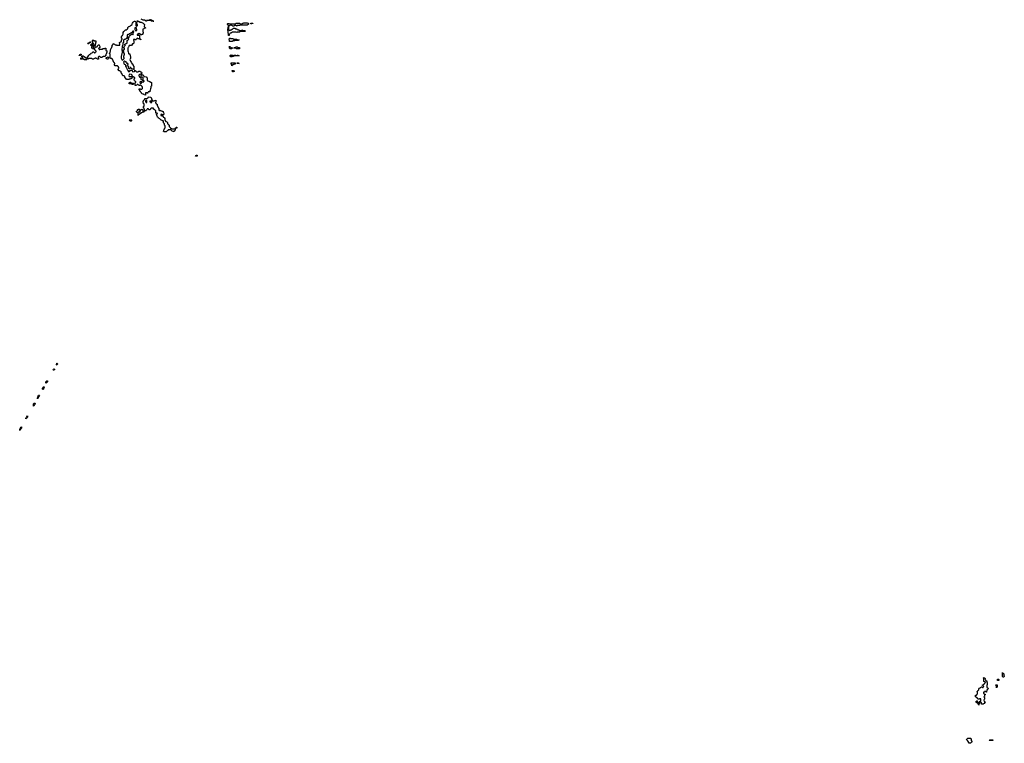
# Model space of a CAD drawing. Header units: inches. Extents: x 2777885 to 2884230, y 684484 to 829189.
# Tile 1 of 239: x 2777885 to 2813654, y 744246 to 770520. Entities that reach past the tile are written whole.
import ezdxf

# ---------------------------------------------------------------- set-up
doc = ezdxf.new("R2010")
doc.units = ezdxf.units.IN
doc.header["$MEASUREMENT"] = 0
for name, color, linetype in [('C7775', 7, 'Continuous'), ('C7786', 7, 'Continuous'), ('C7787', 7, 'Continuous'), ('C8714', 7, 'Continuous')]:
    doc.layers.add(name, color=color, linetype=linetype)

msp = doc.modelspace()

# ---------------------------------------------------------------- linework, layer by layer
at = {"layer": 'C7775', "color": 6}
for points in [[(2779230, 757982), (2779223, 757983), (2779222, 757990), (2779229, 758050), (2779250, 758051), (2779254, 758010), (2779250, 757999)], [(2779130, 757790), (2779109, 757790), (2779105, 757810), (2779110, 757832), (2779130, 757845), (2779153, 757830), (2779150, 757810), (2779137, 757803)], [(2778850, 757318), (2778836, 757336), (2778839, 757370), (2778850, 757391), (2778860, 757400), (2778870, 757406), (2778890, 757406), (2778898, 757390), (2778894, 757370), (2778853, 757327)], [(2778530, 756749), (2778529, 756790), (2778542, 756818), (2778554, 756866), (2778570, 756885), (2778590, 756891), (2778610, 756870), (2778574, 756826), (2778570, 756809), (2778560, 756800), (2778554, 756786), (2778550, 756769), (2778533, 756767)], [(2778730, 757090), (2778709, 757110), (2778709, 757130), (2778730, 757171), (2778749, 757190), (2778774, 757190), (2778772, 757172), (2778755, 757145), (2778746, 757110)], [(2778390, 756482), (2778383, 756483), (2778382, 756490), (2778390, 756572), (2778412, 756592), (2778430, 756598), (2778450, 756594), (2778430, 756549), (2778413, 756527), (2778410, 756509), (2778400, 756500)], [(2778110, 756028), (2778109, 756050), (2778119, 756061), (2778130, 756091), (2778142, 756098), (2778172, 756132), (2778174, 756114), (2778170, 756089), (2778150, 756059), (2778133, 756047), (2778130, 756038), (2778122, 756038)], [(2777890, 755608), (2777885, 755625), (2777890, 755652), (2777899, 755661), (2777929, 755730), (2777950, 755731), (2777954, 755714), (2777950, 755687), (2777930, 755664), (2777920, 755660), (2777910, 755638), (2777894, 755626)]]:
    msp.add_lwpolyline(points, close=True, dxfattribs=at)
at = {"layer": 'C7786', "color": 6}
for points in [[(2780550, 769466), (2780527, 769467), (2780522, 769482), (2780506, 769490), (2780502, 769522), (2780488, 769530), (2780502, 769538), (2780507, 769553), (2780522, 769558), (2780526, 769570), (2780522, 769582), (2780510, 769586), (2780470, 769586), (2780466, 769590), (2780467, 769613), (2780482, 769618), (2780487, 769633), (2780502, 769638), (2780510, 769654), (2780514, 769650), (2780518, 769618), (2780533, 769613), (2780538, 769598), (2780550, 769594), (2780582, 769598), (2780586, 769610), (2780582, 769642), (2780567, 769647), (2780562, 769662), (2780547, 769667), (2780542, 769722), (2780527, 769727), (2780522, 769742), (2780506, 769750), (2780522, 769758), (2780526, 769770), (2780542, 769778), (2780550, 769792), (2780558, 769778), (2780573, 769773), (2780578, 769758), (2780590, 769754), (2780653, 769753), (2780654, 769690), (2780638, 769682), (2780634, 769670), (2780632, 769588), (2780618, 769582), (2780613, 769567), (2780578, 769562), (2780573, 769547), (2780558, 769542), (2780554, 769510), (2780558, 769498), (2780574, 769490), (2780558, 769482)], [(2781810, 769846), (2781770, 769846), (2781758, 769842), (2781750, 769826), (2781738, 769822), (2781733, 769807), (2781678, 769802), (2781670, 769786), (2781658, 769782), (2781654, 769750), (2781662, 769730), (2781652, 769710), (2781651, 769689), (2781634, 769686), (2781632, 769590), (2781622, 769578), (2781612, 769550), (2781610, 769506), (2781592, 769468), (2781592, 769410), (2781610, 769392), (2781630, 769391), (2781647, 769393), (2781649, 769411), (2781687, 769453), (2781688, 769470), (2781674, 769510), (2781682, 769550), (2781710, 769574), (2781722, 769578), (2781726, 769590), (2781708, 769610), (2781710, 769634), (2781726, 769650), (2781762, 769658), (2781766, 769670), (2781786, 769674), (2781786, 769770), (2781808, 769772), (2781830, 769794), (2781842, 769798), (2781846, 769810), (2781842, 769822), (2781830, 769826), (2781822, 769842)], [(2785510, 769726), (2785509, 769769), (2785498, 769810), (2785508, 769830), (2785510, 769854), (2785531, 769851), (2785538, 769838), (2785550, 769834), (2785632, 769832), (2785650, 769814), (2785767, 769813), (2785774, 769810), (2785778, 769798), (2785790, 769794), (2785854, 769790), (2785838, 769782), (2785832, 769768), (2785710, 769766), (2785698, 769762), (2785690, 769749), (2785633, 769747), (2785618, 769742), (2785610, 769729)], [(2780790, 769434), (2780802, 769438), (2780810, 769454), (2780890, 769454), (2780902, 769458), (2780908, 769472), (2780967, 769473), (2780982, 769478), (2780990, 769492), (2781010, 769492), (2781013, 769413), (2781018, 769398), (2781051, 769391), (2781054, 769370), (2781050, 769326), (2781038, 769322), (2781033, 769307), (2781030, 769266), (2781018, 769262), (2781012, 769248), (2781010, 769226), (2781002, 769218), (2780990, 769186), (2780970, 769178), (2780950, 769186), (2780930, 769186), (2780918, 769182), (2780914, 769170), (2780893, 769167), (2780870, 769148), (2780828, 769148), (2780822, 769162), (2780807, 769167), (2780802, 769182), (2780790, 769186), (2780758, 769182), (2780753, 769167), (2780738, 769162), (2780734, 769150), (2780738, 769138), (2780754, 769130), (2780750, 769086), (2780708, 769088), (2780702, 769102), (2780670, 769106), (2780662, 769122), (2780650, 769126), (2780618, 769122), (2780613, 769107), (2780578, 769102), (2780570, 769086), (2780530, 769086), (2780522, 769102), (2780510, 769106), (2780390, 769106), (2780378, 769102), (2780370, 769086), (2780366, 769090), (2780362, 769122), (2780346, 769130), (2780346, 769170), (2780362, 769178), (2780370, 769194), (2780382, 769198), (2780388, 769232), (2780402, 769238), (2780410, 769254), (2780442, 769258), (2780450, 769274), (2780462, 769278), (2780470, 769294), (2780482, 769298), (2780486, 769310), (2780522, 769318), (2780526, 769330), (2780542, 769338), (2780548, 769352), (2780572, 769352), (2780578, 769338), (2780593, 769333), (2780598, 769318), (2780610, 769314), (2780622, 769318), (2780627, 769333), (2780642, 769338), (2780647, 769353), (2780662, 769358), (2780666, 769370), (2780662, 769382), (2780647, 769387), (2780642, 769402), (2780630, 769406), (2780622, 769422), (2780606, 769430), (2780606, 769490), (2780622, 769498), (2780627, 769533), (2780690, 769534), (2780707, 769553), (2780710, 769574), (2780746, 769610), (2780770, 769612), (2780772, 769590), (2780792, 769548), (2780794, 769510), (2780778, 769502), (2780773, 769487), (2780758, 769482), (2780754, 769470), (2780758, 769458), (2780773, 769453), (2780778, 769438)], [(2780390, 769646), (2780367, 769647), (2780362, 769662), (2780350, 769666), (2780348, 769672), (2780402, 769678), (2780406, 769690), (2780422, 769698), (2780430, 769714), (2780453, 769713), (2780453, 769687), (2780418, 769682), (2780413, 769667), (2780398, 769662)], [(2785530, 769458), (2785509, 769491), (2785510, 769554), (2785518, 769538), (2785530, 769534), (2785553, 769513), (2785572, 769512), (2785590, 769494), (2785633, 769493), (2785630, 769486), (2785598, 769482), (2785590, 769468), (2785570, 769468), (2785550, 769458)], [(2785750, 769468), (2785742, 769482), (2785730, 769486), (2785670, 769486), (2785666, 769490), (2785682, 769498), (2785688, 769512), (2785742, 769518), (2785750, 769534), (2785790, 769534), (2785798, 769518), (2785810, 769514), (2785874, 769510), (2785874, 769470), (2785870, 769468)], [(2780050, 769226), (2780046, 769230), (2780062, 769238), (2780067, 769253), (2780082, 769258), (2780087, 769273), (2780110, 769274), (2780114, 769270), (2780114, 769250), (2780098, 769242), (2780090, 769226)], [(2780130, 769066), (2780122, 769082), (2780106, 769090), (2780106, 769130), (2780110, 769134), (2780118, 769118), (2780133, 769113), (2780138, 769098), (2780154, 769090), (2780138, 769082)], [(2780290, 769046), (2780282, 769062), (2780228, 769068), (2780222, 769082), (2780187, 769087), (2780182, 769142), (2780167, 769147), (2780162, 769162), (2780146, 769170), (2780147, 769213), (2780194, 769210), (2780198, 769198), (2780210, 769194), (2780218, 769178), (2780234, 769170), (2780238, 769158), (2780270, 769154), (2780278, 769138), (2780293, 769133), (2780298, 769098), (2780314, 769090), (2780314, 769070), (2780298, 769062)], [(2781074, 769086), (2781058, 769090), (2781029, 769109), (2781028, 769130), (2781038, 769150), (2781070, 769164), (2781090, 769167), (2781102, 769162), (2781111, 769150), (2781111, 769129), (2781102, 769098), (2781090, 769089)], [(2781630, 769386), (2781618, 769382), (2781612, 769350), (2781603, 769337), (2781571, 769190), (2781571, 769129), (2781591, 769071), (2781610, 769056), (2781630, 769065), (2781649, 769071), (2781686, 769110), (2781686, 769130), (2781669, 769150), (2781666, 769190), (2781669, 769211), (2781682, 769218), (2781686, 769230), (2781688, 769270), (2781687, 769287), (2781669, 769310), (2781666, 769366), (2781648, 769368), (2781642, 769382)], [(2785650, 769214), (2785682, 769218), (2785689, 769231), (2785734, 769230), (2785732, 769208), (2785670, 769206), (2785658, 769202), (2785650, 769188), (2785598, 769182), (2785590, 769168), (2785550, 769168), (2785530, 769210), (2785535, 769225), (2785550, 769242), (2785572, 769232), (2785631, 769231), (2785638, 769218)], [(2785790, 769206), (2785766, 769210), (2785782, 769218), (2785786, 769230), (2785810, 769231), (2785818, 769218), (2785854, 769210), (2785850, 769208)], [(2785590, 768848), (2785588, 768888), (2785569, 768910), (2785570, 768954), (2785714, 768950), (2785712, 768910), (2785673, 768907), (2785658, 768902), (2785650, 768886), (2785618, 768882), (2785614, 768870), (2785598, 768862)], [(2785610, 768628), (2785606, 768670), (2785650, 768672), (2785658, 768658), (2785693, 768653), (2785690, 768646), (2785658, 768642), (2785650, 768629)], [(2785850, 768928), (2785789, 768929), (2785786, 768930), (2785786, 768950), (2785830, 768952), (2785838, 768938), (2785853, 768933)], [(2781890, 768546), (2781878, 768542), (2781870, 768526), (2781858, 768522), (2781852, 768490), (2781858, 768458), (2781892, 768452), (2781970, 768454), (2781978, 768462), (2781975, 768490), (2781968, 768510), (2781950, 768528), (2781930, 768529)], [(2782330, 768428), (2782298, 768422), (2782292, 768408), (2782292, 768352), (2782304, 768344), (2782330, 768342), (2782350, 768334), (2782362, 768338), (2782367, 768353), (2782367, 768407), (2782362, 768422)], [(2782370, 768326), (2782358, 768322), (2782352, 768290), (2782358, 768258), (2782370, 768254), (2782406, 768290), (2782402, 768302), (2782386, 768310), (2782382, 768322)], [(2781950, 768214), (2782010, 768214), (2782014, 768210), (2782010, 768166), (2781970, 768168), (2781962, 768182), (2781950, 768186), (2781870, 768186), (2781866, 768190), (2781866, 768230), (2781882, 768238), (2781887, 768253), (2781910, 768254), (2781918, 768238), (2781934, 768230), (2781938, 768218)], [(2782310, 768266), (2782270, 768266), (2782258, 768262), (2782254, 768250), (2782258, 768218), (2782290, 768212), (2782306, 768214), (2782308, 768232), (2782326, 768250), (2782322, 768262)], [(2782710, 767574), (2782770, 767574), (2782789, 767591), (2782833, 767593), (2782833, 767533), (2782830, 767526), (2782818, 767522), (2782814, 767510), (2782818, 767498), (2782832, 767492), (2782834, 767474), (2782854, 767470), (2782858, 767458), (2782874, 767450), (2782874, 767410), (2782878, 767398), (2782894, 767390), (2782898, 767358), (2782914, 767350), (2782918, 767318), (2782934, 767310), (2782934, 767250), (2782938, 767238), (2782953, 767233), (2782958, 767218), (2782970, 767214), (2782982, 767218), (2782990, 767234), (2782998, 767218), (2783010, 767214), (2783050, 767214), (2783058, 767198), (2783093, 767193), (2783098, 767158), (2783112, 767152), (2783118, 767098), (2783134, 767090), (2783118, 767082), (2783110, 767066), (2783078, 767062), (2783074, 767030), (2783078, 767018), (2783094, 767010), (2783098, 766978), (2783130, 766974), (2783138, 766958), (2783153, 766953), (2783154, 766890), (2783158, 766878), (2783174, 766870), (2783178, 766838), (2783193, 766833), (2783198, 766818), (2783230, 766814), (2783238, 766798), (2783253, 766793), (2783258, 766738), (2783273, 766733), (2783278, 766718), (2783293, 766713), (2783298, 766698), (2783312, 766692), (2783313, 766653), (2783318, 766638), (2783330, 766634), (2783338, 766618), (2783353, 766613), (2783358, 766578), (2783370, 766574), (2783410, 766574), (2783418, 766558), (2783430, 766554), (2783534, 766554), (2783534, 766510), (2783514, 766490), (2783512, 766468), (2783478, 766462), (2783470, 766446), (2783462, 766462), (2783426, 766470), (2783386, 766510), (2783382, 766522), (2783370, 766526), (2783290, 766526), (2783278, 766522), (2783273, 766507), (2783258, 766502), (2783253, 766487), (2783238, 766482), (2783233, 766467), (2783218, 766462), (2783210, 766446), (2783130, 766446), (2783122, 766462), (2783110, 766466), (2783108, 766470), (2783122, 766478), (2783126, 766490), (2783128, 766550), (2783142, 766558), (2783150, 766574), (2783162, 766578), (2783166, 766590), (2783166, 766670), (2783162, 766682), (2783146, 766690), (2783146, 766730), (2783142, 766742), (2783130, 766746), (2783122, 766762), (2783106, 766770), (2783106, 766830), (2783102, 766842), (2783070, 766846), (2783062, 766862), (2783026, 766870), (2783022, 766882), (2783010, 766886), (2783002, 766902), (2782987, 766907), (2782982, 766922), (2782947, 766927), (2782942, 766942), (2782927, 766947), (2782922, 766962), (2782910, 766966), (2782902, 766982), (2782890, 766986), (2782882, 767042), (2782870, 767046), (2782862, 767062), (2782846, 767070), (2782862, 767078), (2782867, 767093), (2782882, 767098), (2782886, 767110), (2782882, 767122), (2782827, 767127), (2782826, 767210), (2782822, 767222), (2782810, 767226), (2782790, 767246), (2782769, 767249), (2782766, 767266), (2782749, 767269), (2782742, 767302), (2782730, 767306), (2782670, 767306), (2782658, 767302), (2782654, 767290), (2782638, 767282), (2782634, 767270), (2782610, 767248), (2782586, 767250), (2782582, 767262), (2782566, 767270), (2782562, 767282), (2782550, 767286), (2782518, 767282), (2782513, 767267), (2782498, 767262), (2782494, 767230), (2782478, 767222), (2782470, 767206), (2782430, 767206), (2782418, 767202), (2782413, 767187), (2782398, 767182), (2782392, 767168), (2782350, 767166), (2782338, 767162), (2782330, 767146), (2782298, 767142), (2782293, 767127), (2782278, 767122), (2782273, 767107), (2782238, 767102), (2782234, 767090), (2782218, 767082), (2782214, 767070), (2782198, 767062), (2782194, 767050), (2782187, 767047), (2782186, 767130), (2782182, 767142), (2782150, 767146), (2782142, 767162), (2782126, 767170), (2782130, 767194), (2782142, 767198), (2782150, 767214), (2782162, 767218), (2782168, 767250), (2782186, 767254), (2782190, 767272), (2782230, 767274), (2782238, 767258), (2782253, 767253), (2782258, 767238), (2782270, 767234), (2782282, 767238), (2782290, 767254), (2782322, 767258), (2782330, 767274), (2782338, 767258), (2782354, 767250), (2782358, 767218), (2782370, 767214), (2782410, 767214), (2782422, 767218), (2782426, 767230), (2782422, 767262), (2782407, 767267), (2782402, 767302), (2782386, 767310), (2782386, 767370), (2782402, 767378), (2782406, 767390), (2782406, 767450), (2782402, 767462), (2782388, 767468), (2782387, 767487), (2782368, 767508), (2782366, 767550), (2782370, 767574), (2782382, 767578), (2782390, 767594), (2782402, 767598), (2782410, 767614), (2782422, 767618), (2782426, 767650), (2782430, 767654), (2782510, 767654), (2782522, 767658), (2782527, 767673), (2782542, 767678), (2782547, 767693), (2782562, 767698), (2782570, 767714), (2782650, 767712), (2782654, 767690), (2782670, 767674), (2782674, 767630), (2782678, 767618), (2782692, 767612), (2782698, 767578)], [(2782490, 767586), (2782458, 767582), (2782454, 767570), (2782458, 767538), (2782473, 767533), (2782478, 767518), (2782490, 767514), (2782502, 767518), (2782506, 767530), (2782506, 767570), (2782502, 767582)], [(2782670, 767566), (2782630, 767566), (2782618, 767562), (2782614, 767550), (2782618, 767538), (2782633, 767533), (2782638, 767518), (2782670, 767514), (2782682, 767518), (2782686, 767530), (2782682, 767562)], [(2781930, 766835), (2781910, 766837), (2781890, 766847), (2781881, 766861), (2781869, 766870), (2781866, 766890), (2781930, 766894), (2781951, 766871), (2781950, 766849)], [(2782250, 767226), (2782238, 767222), (2782233, 767207), (2782218, 767202), (2782214, 767170), (2782218, 767158), (2782230, 767154), (2782242, 767158), (2782247, 767173), (2782262, 767178), (2782266, 767190), (2782262, 767222)], [(2783050, 767086), (2783018, 767082), (2783014, 767070), (2783018, 767038), (2783050, 767034), (2783062, 767038), (2783066, 767050), (2783062, 767082)], [(2783546, 766566), (2783546, 766590), (2783562, 766598), (2783570, 766614), (2783593, 766613), (2783593, 766587), (2783558, 766582), (2783550, 766566)], [(2784290, 765565), (2784268, 765570), (2784278, 765590), (2784310, 765605), (2784330, 765602), (2784338, 765590), (2784330, 765569)]]:
    msp.add_lwpolyline(points, close=True, dxfattribs=at)
for points in [[(2782177, 770000), (2782173, 769987), (2782158, 769982), (2782154, 769970), (2782158, 769958), (2782190, 769954), (2782202, 769958), (2782210, 769974), (2782218, 769958), (2782233, 769953), (2782233, 769853), (2782238, 769838), (2782250, 769834), (2782258, 769818), (2782290, 769812), (2782290, 769806), (2782278, 769802), (2782270, 769786), (2782262, 769802), (2782246, 769810), (2782242, 769822), (2782188, 769828), (2782182, 769842), (2782150, 769846), (2782138, 769842), (2782134, 769810), (2782118, 769802), (2782110, 769786), (2782090, 769786), (2782082, 769802), (2782070, 769806), (2782030, 769806), (2782018, 769802), (2782014, 769790), (2782018, 769778), (2782034, 769770), (2782034, 769690), (2782030, 769666), (2782018, 769662), (2782010, 769648), (2781978, 769642), (2781950, 769589), (2781873, 769587), (2781858, 769582), (2781851, 769549), (2781832, 769528), (2781830, 769508), (2781812, 769490), (2781812, 769392), (2781818, 769378), (2781831, 769370), (2781834, 769290), (2781844, 769284), (2781858, 769282), (2781870, 769292), (2781874, 769274), (2781890, 769272), (2781893, 769213), (2781912, 769190), (2781914, 769110), (2781898, 769102), (2781892, 769070), (2781916, 769016), (2781940, 768980), (2781951, 768970), (2781953, 768933), (2781958, 768918), (2781970, 768914), (2782010, 768872), (2782012, 768850), (2782031, 768831), (2782034, 768730), (2782038, 768718), (2782050, 768714), (2782053, 768707), (2782030, 768706), (2782022, 768722), (2782010, 768726), (2781967, 768727), (2781962, 768742), (2781950, 768746), (2781942, 768762), (2781927, 768767), (2781922, 768782), (2781910, 768786), (2781898, 768782), (2781894, 768750), (2781890, 768746), (2781870, 768738), (2781849, 768749), (2781838, 768770), (2781847, 768793), (2781846, 768826), (2781834, 768826), (2781818, 768838), (2781810, 768838), (2781798, 768850), (2781788, 768870), (2781810, 768894), (2781822, 768898), (2781826, 768910), (2781810, 768926), (2781789, 768929), (2781770, 768966), (2781750, 768986), (2781730, 768986), (2781722, 769002), (2781710, 769006), (2781690, 769026), (2781670, 769006), (2781662, 768990), (2781672, 768972), (2781672, 768932), (2781682, 768910), (2781712, 768890), (2781731, 768851), (2781732, 768830), (2781751, 768791), (2781771, 768770), (2781782, 768750), (2781794, 768694), (2781810, 768692), (2781830, 768672), (2781831, 768651), (2781840, 768640), (2781850, 768632), (2781870, 768638), (2781890, 768652), (2781910, 768685), (2781930, 768692), (2781957, 768677), (2781993, 768633), (2782050, 768634), (2782066, 768650), (2782066, 768670), (2782070, 768674), (2782094, 768670), (2782098, 768658), (2782110, 768654), (2782118, 768638), (2782132, 768632), (2782190, 768631), (2782202, 768638), (2782210, 768651), (2782254, 768650), (2782292, 768630), (2782314, 768610), (2782318, 768598), (2782332, 768590), (2782318, 768582), (2782313, 768567), (2782313, 768547), (2782298, 768542), (2782294, 768526), (2782290, 768526), (2782282, 768542), (2782270, 768546), (2782254, 768530), (2782232, 768528), (2782214, 768510), (2782212, 768490), (2782231, 768471), (2782231, 768451), (2782240, 768440), (2782250, 768432), (2782286, 768434), (2782306, 768514), (2782322, 768518), (2782327, 768533), (2782334, 768530), (2782338, 768518), (2782370, 768514), (2782378, 768478), (2782390, 768474), (2782398, 768458), (2782492, 768450), (2782493, 768433), (2782512, 768410), (2782513, 768333), (2782518, 768318), (2782530, 768314), (2782538, 768298), (2782572, 768292), (2782590, 768274), (2782630, 768274), (2782638, 768258), (2782650, 768254), (2782670, 768234), (2782674, 768190), (2782673, 768113), (2782670, 768106), (2782658, 768102), (2782654, 768090), (2782654, 768030), (2782638, 768022), (2782631, 767949), (2782618, 767942), (2782614, 767910), (2782610, 767906), (2782570, 767906), (2782558, 767902), (2782553, 767887), (2782538, 767882), (2782534, 767850), (2782530, 767846), (2782522, 767862), (2782510, 767866), (2782470, 767866), (2782458, 767862), (2782454, 767850), (2782454, 767790), (2782450, 767786), (2782408, 767788), (2782402, 767802), (2782386, 767810), (2782382, 767822), (2782329, 767829), (2782326, 767846), (2782308, 767850), (2782306, 767870), (2782286, 767890), (2782282, 767902), (2782270, 767906), (2782266, 767926), (2782250, 767928), (2782248, 767950), (2782228, 767970), (2782226, 768010), (2782230, 768014), (2782270, 768012), (2782278, 767998), (2782310, 767994), (2782322, 767998), (2782330, 768014), (2782342, 768018), (2782346, 768030), (2782346, 768070), (2782342, 768082), (2782330, 768086), (2782326, 768110), (2782290, 768146), (2782258, 768142), (2782250, 768126), (2782230, 768126), (2782222, 768142), (2782190, 768148), (2782182, 768162), (2782170, 768166), (2782158, 768162), (2782154, 768150), (2782130, 768148), (2782110, 768128), (2782086, 768130), (2782078, 768150), (2782078, 768190), (2782086, 768210), (2782086, 768230), (2782106, 768250), (2782106, 768270), (2782086, 768290), (2782061, 768301), (2782038, 768350), (2782049, 768371), (2782068, 768390), (2782068, 768410), (2782010, 768448), (2781993, 768447), (2781978, 768442), (2781974, 768410), (2781958, 768402), (2781954, 768390), (2781918, 768382), (2781910, 768366), (2781870, 768366), (2781858, 768362), (2781850, 768346), (2781770, 768348), (2781762, 768362), (2781747, 768367), (2781746, 768390), (2781708, 768430), (2781702, 768462), (2781690, 768466), (2781682, 768482), (2781627, 768487), (2781622, 768522), (2781606, 768530), (2781606, 768550), (2781586, 768570), (2781582, 768582), (2781566, 768590), (2781566, 768630), (2781562, 768642), (2781530, 768646), (2781522, 768662), (2781488, 768668), (2781482, 768682), (2781467, 768687), (2781462, 768702), (2781448, 768708), (2781450, 768714), (2781462, 768718), (2781470, 768754), (2781482, 768758), (2781486, 768770), (2781482, 768802), (2781467, 768807), (2781462, 768822), (2781447, 768827), (2781442, 768842), (2781430, 768846), (2781347, 768847), (2781342, 768862), (2781326, 768870), (2781326, 768910), (2781342, 768918), (2781346, 768930), (2781342, 768942), (2781327, 768947), (2781322, 768962), (2781307, 768967), (2781287, 768987), (2781286, 769030), (2781282, 769042), (2781266, 769050), (2781266, 769070), (2781246, 769090), (2781242, 769102), (2781227, 769107), (2781188, 769108), (2781182, 769122), (2781170, 769126), (2781167, 769267), (2781162, 769282), (2781146, 769290), (2781148, 769310), (2781170, 769314), (2781175, 769325), (2781186, 769386), (2781186, 769430), (2781206, 769470), (2781206, 769490), (2781228, 769512), (2781230, 769534), (2781246, 769550), (2781246, 769590), (2781262, 769598), (2781270, 769634), (2781282, 769638), (2781290, 769654), (2781298, 769638), (2781330, 769632), (2781338, 769618), (2781353, 769613), (2781390, 769612), (2781398, 769598), (2781412, 769592), (2781488, 769592), (2781522, 769598), (2781526, 769610), (2781526, 769650), (2781508, 769668), (2781509, 769690), (2781549, 769711), (2781570, 769732), (2781586, 769734), (2781588, 769792), (2781602, 769798), (2781606, 769810), (2781602, 769842), (2781588, 769850), (2781589, 769910), (2781608, 769932), (2781609, 769950), (2781627, 769953), (2781629, 769970), (2781648, 769990), (2781648, 770000)], [(2781857, 770000), (2781852, 769988), (2781818, 769982), (2781814, 769970), (2781794, 769966), (2781792, 769892), (2781813, 769873), (2781850, 769874), (2781858, 769882), (2781862, 769918), (2781889, 769951), (2781926, 769970), (2781949, 769991), (2781971, 769991), (2781990, 769974), (2782002, 769978), (2782007, 769993), (2782007, 770000)], [(2782353, 770000), (2782350, 769986), (2782318, 769982), (2782310, 769966), (2782290, 769966), (2782282, 769982), (2782267, 769987), (2782263, 770000)], [(2785513, 770000), (2785512, 769990), (2785493, 769967), (2785490, 769946), (2785470, 769948), (2785469, 769990), (2785467, 770000)]]:
    msp.add_lwpolyline(points, dxfattribs=at)
at = {"layer": 'C7787', "color": 6}
for points in [[(2781648, 770000), (2781649, 770050), (2781669, 770090), (2781682, 770098), (2781690, 770114), (2781726, 770150), (2781768, 770152), (2781788, 770172), (2781808, 770192), (2781810, 770232), (2781848, 770270), (2781868, 770272), (2781886, 770290), (2781910, 770298), (2781940, 770320), (2781968, 770352), (2781969, 770370), (2781989, 770391), (2782009, 770430), (2782030, 770451), (2782050, 770462), (2782070, 770462), (2782090, 770454), (2782110, 770434), (2782130, 770434), (2782166, 770450), (2782170, 770491), (2782173, 770473), (2782194, 770470), (2782198, 770458), (2782212, 770452), (2782232, 770450), (2782234, 770434), (2782294, 770430), (2782352, 770410), (2782374, 770390), (2782378, 770378), (2782390, 770374), (2782398, 770358), (2782414, 770350), (2782413, 770273), (2782418, 770258), (2782430, 770254), (2782438, 770238), (2782454, 770230), (2782454, 770210), (2782410, 770206), (2782398, 770202), (2782390, 770186), (2782358, 770182), (2782354, 770170), (2782354, 770090), (2782358, 770078), (2782371, 770071), (2782372, 770032), (2782370, 770026), (2782358, 770022), (2782353, 770000)], [(2782610, 770534), (2782618, 770518), (2782630, 770514), (2782690, 770512), (2782694, 770494), (2782714, 770490), (2782718, 770478), (2782732, 770472), (2782754, 770470), (2782750, 770466), (2782670, 770469), (2782662, 770482), (2782647, 770487), (2782610, 770489), (2782494, 770486), (2782492, 770470), (2782470, 770469), (2782462, 770482), (2782446, 770490), (2782442, 770502), (2782372, 770508), (2782304, 770544)], [(2782007, 770000), (2782008, 770052), (2782022, 770058), (2782026, 770070), (2782022, 770102), (2781990, 770106), (2781970, 770066), (2781954, 770050), (2781934, 770046), (2781930, 770028), (2781913, 770027), (2781892, 770008), (2781858, 770002), (2781857, 770000)], [(2785467, 770000), (2785455, 770055), (2785455, 770115), (2785450, 770126), (2785450, 770170), (2785450, 770174), (2785462, 770178), (2785466, 770190), (2785462, 770202), (2785450, 770206), (2785449, 770230), (2785462, 770238), (2785467, 770253), (2785468, 770308), (2785429, 770351), (2785429, 770370), (2785450, 770385), (2785484, 770384), (2785510, 770372), (2785708, 770372), (2785746, 770390), (2785790, 770398), (2785850, 770396), (2785874, 770390), (2785910, 770371), (2785948, 770372), (2785982, 770378), (2785986, 770390), (2786008, 770392), (2786026, 770410), (2786069, 770411), (2786110, 770403), (2786145, 770405), (2786170, 770392), (2786194, 770390), (2786198, 770378), (2786213, 770373), (2786210, 770366), (2786198, 770362), (2786190, 770346), (2786170, 770346), (2786147, 770327), (2785890, 770326), (2785878, 770322), (2785872, 770308), (2785790, 770306), (2785778, 770302), (2785770, 770288), (2785762, 770302), (2785750, 770306), (2785690, 770306), (2785678, 770302), (2785670, 770286), (2785630, 770286), (2785622, 770302), (2785588, 770308), (2785582, 770322), (2785570, 770326), (2785530, 770326), (2785518, 770322), (2785514, 770310), (2785498, 770302), (2785490, 770286), (2785478, 770282), (2785473, 770267), (2785474, 770170), (2785478, 770158), (2785493, 770153), (2785498, 770138), (2785510, 770134), (2785542, 770138), (2785550, 770154), (2785582, 770158), (2785590, 770174), (2785622, 770178), (2785626, 770190), (2785642, 770198), (2785650, 770214), (2785670, 770214), (2785710, 770212), (2785718, 770198), (2785730, 770194), (2785770, 770194), (2785778, 770178), (2785793, 770173), (2785810, 770154), (2785850, 770154), (2785858, 770138), (2785870, 770134), (2785950, 770134), (2785962, 770138), (2785970, 770154), (2785978, 770138), (2785990, 770134), (2786070, 770132), (2786078, 770118), (2786094, 770110), (2786078, 770102), (2786070, 770089), (2785893, 770087), (2785878, 770082), (2785874, 770070), (2785867, 770067), (2785790, 770066), (2785770, 770058), (2785750, 770066), (2785610, 770066), (2785598, 770062), (2785592, 770048), (2785573, 770047), (2785551, 770029), (2785530, 770026), (2785514, 770010), (2785513, 770000)], [(2782263, 770000), (2782262, 770002), (2782247, 770007), (2782242, 770022), (2782230, 770026), (2782218, 770022), (2782213, 770007), (2782178, 770002), (2782177, 770000)]]:
    msp.add_lwpolyline(points, dxfattribs=at)
for points in [[(2782110, 770246), (2782092, 770228), (2782074, 770226), (2782074, 770214), (2782062, 770198), (2782062, 770190), (2782062, 770170), (2782078, 770138), (2782094, 770130), (2782110, 770114), (2782122, 770118), (2782130, 770134), (2782142, 770138), (2782146, 770170), (2782128, 770210), (2782122, 770242)], [(2782110, 770406), (2782102, 770390), (2782102, 770310), (2782112, 770292), (2782130, 770274), (2782168, 770310), (2782168, 770330), (2782140, 770380), (2782126, 770390), (2782122, 770402)], [(2786310, 770369), (2786286, 770370), (2786286, 770390), (2786354, 770390), (2786350, 770386), (2786318, 770382)]]:
    msp.add_lwpolyline(points, close=True, dxfattribs=at)
at = {"layer": 'C8714', "color": 6}
for points in [[(2812990, 746106), (2812982, 746122), (2812950, 746126), (2812938, 746122), (2812930, 746106), (2812898, 746102), (2812894, 746090), (2812898, 746058), (2812913, 746053), (2812918, 746038), (2812950, 746034), (2812954, 746030), (2812954, 746010), (2812938, 746002), (2812934, 745990), (2812934, 745950), (2812918, 745942), (2812914, 745930), (2812918, 745918), (2812932, 745910), (2812932, 745850), (2812918, 745842), (2812912, 745810), (2812918, 745758), (2812950, 745754), (2812954, 745750), (2812954, 745730), (2812938, 745722), (2812930, 745686), (2812898, 745682), (2812890, 745668), (2812830, 745666), (2812826, 745670), (2812826, 745710), (2812822, 745722), (2812807, 745727), (2812802, 745742), (2812766, 745746), (2812767, 745773), (2812782, 745778), (2812787, 745793), (2812802, 745798), (2812806, 745810), (2812806, 745850), (2812802, 745862), (2812770, 745866), (2812758, 745862), (2812750, 745846), (2812687, 745847), (2812682, 745882), (2812668, 745888), (2812662, 745902), (2812646, 745910), (2812642, 745922), (2812606, 745930), (2812606, 745970), (2812610, 745992), (2812642, 745998), (2812650, 746014), (2812662, 746018), (2812668, 746032), (2812682, 746038), (2812686, 746050), (2812686, 746090), (2812682, 746102), (2812666, 746110), (2812666, 746130), (2812682, 746138), (2812690, 746154), (2812702, 746158), (2812710, 746174), (2812722, 746178), (2812726, 746190), (2812726, 746230), (2812742, 746238), (2812750, 746254), (2812782, 746258), (2812787, 746273), (2812802, 746278), (2812810, 746294), (2812850, 746294), (2812858, 746278), (2812870, 746274), (2812882, 746278), (2812887, 746293), (2812902, 746298), (2812906, 746310), (2812902, 746322), (2812887, 746327), (2812882, 746342), (2812867, 746347), (2812866, 746370), (2812870, 746374), (2812902, 746378), (2812907, 746393), (2812922, 746398), (2812926, 746410), (2812942, 746418), (2812946, 746430), (2812966, 746450), (2812962, 746462), (2812946, 746470), (2812942, 746482), (2812910, 746486), (2812906, 746490), (2812906, 746590), (2812902, 746602), (2812886, 746610), (2812902, 746618), (2812910, 746632), (2812918, 746618), (2812950, 746614), (2812958, 746598), (2812972, 746592), (2812970, 746586), (2812958, 746582), (2812954, 746570), (2812958, 746558), (2812974, 746550), (2812978, 746518), (2813010, 746514), (2813014, 746510), (2813014, 746470), (2813018, 746458), (2813034, 746450), (2813034, 746370), (2813018, 746362), (2813014, 746350), (2813014, 746290), (2813018, 746278), (2813030, 746274), (2813038, 746258), (2813053, 746253), (2813058, 746238), (2813074, 746230), (2813058, 746222), (2813053, 746207), (2813038, 746202), (2813030, 746186), (2813018, 746182), (2813014, 746170), (2813013, 746107)], [(2813450, 746526), (2813407, 746527), (2813407, 746573), (2813452, 746572), (2813458, 746558), (2813473, 746553), (2813473, 746547), (2813458, 746542)], [(2813610, 746646), (2813602, 746662), (2813586, 746670), (2813586, 746810), (2813590, 746814), (2813598, 746798), (2813610, 746794), (2813618, 746778), (2813632, 746772), (2813633, 746713), (2813638, 746698), (2813654, 746690), (2813654, 746670), (2813638, 746662), (2813630, 746646)], [(2813370, 746266), (2813366, 746270), (2813366, 746330), (2813362, 746342), (2813346, 746350), (2813346, 746370), (2813390, 746374), (2813394, 746370), (2813393, 746293), (2813390, 746286), (2813378, 746282)], [(2812730, 745714), (2812742, 745718), (2812747, 745733), (2812754, 745734), (2812754, 745690), (2812738, 745682), (2812734, 745670), (2812734, 745630), (2812730, 745626), (2812726, 745630), (2812722, 745662), (2812706, 745670), (2812702, 745702), (2812670, 745706), (2812662, 745722), (2812630, 745726), (2812626, 745730), (2812628, 745770), (2812642, 745778), (2812650, 745794), (2812673, 745793), (2812678, 745758), (2812693, 745753), (2812698, 745738), (2812713, 745733), (2812718, 745718)], [(2812430, 744246), (2812367, 744247), (2812362, 744282), (2812346, 744290), (2812342, 744322), (2812327, 744327), (2812322, 744342), (2812307, 744347), (2812302, 744362), (2812287, 744367), (2812286, 744390), (2812302, 744398), (2812310, 744414), (2812322, 744418), (2812330, 744434), (2812430, 744434), (2812434, 744430), (2812438, 744398), (2812454, 744390), (2812454, 744350), (2812458, 744338), (2812474, 744330), (2812474, 744290), (2812458, 744282), (2812453, 744267), (2812438, 744262)], [(2813110, 744346), (2813106, 744350), (2813122, 744358), (2813130, 744374), (2813230, 744374), (2813234, 744370), (2813234, 744350), (2813230, 744346)]]:
    msp.add_lwpolyline(points, close=True, dxfattribs=at)

doc.saveas('drawing.dxf')
